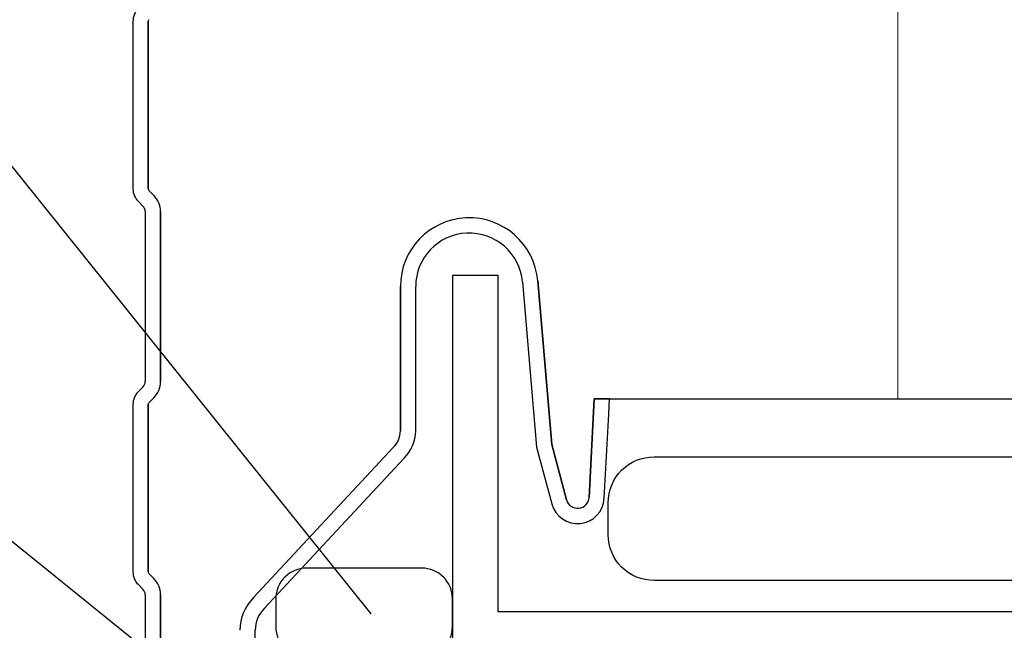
# Model space of a CAD drawing. Header units: millimetres. Extents: x -4835 to 23023, y -15404 to 3906.
# Tile 98 of 256: x 5078.19 to 5084.63, y -3699.26 to -3695.27. Entities that reach past the tile are written whole.
import ezdxf

# ---------------------------------------------------------------- set-up
doc = ezdxf.new("R2010")
doc.units = ezdxf.units.MM
doc.layers.get('0').update_dxf_attribs({"lineweight": 9})
for name, color, linetype, lineweight in [('a___ocieplenie', 214, 'BATTING', 5), ('a___przekrojowa___0.5', 7, 'Continuous', 25), ('a___widokowa_0.25', 130, 'Continuous', 25)]:
    doc.layers.add(name, color=color, linetype=linetype, lineweight=lineweight)
doc.layers.add('detale', color=7, linetype='Continuous')
doc.layers.add('wypelnienia wielobokow', color=7, linetype='Continuous')
doc.styles.get("Standard").update_dxf_attribs({"font": 'arial.ttf'})
doc.linetypes.add('BATTING', pattern='A,0.0001,-0.1,[134,ltypeshp.shx,S=0.1,R=0,X=-0.1,Y=0],-0.2,[134,ltypeshp.shx,S=0.1,R=180,X=0.1,Y=0],-0.1', length=0.4001)
doc.dimstyles.new('GENERATED_STYLE__98', dxfattribs={"dimtxt": 0.18, "dimasz": 0.912, "dimexe": 0.18, "dimexo": 0.0625, "dimgap": 0.09, "dimtad": 0, "dimtih": 1, "dimtoh": 1, "dimdec": 4, "dimzin": 0, "dimdsep": 46, "dimtxsty": 'Standard', "dimcen": 0.09, "dimadec": 0, "dimazin": 0, "dimtfac": 1, "dimtdec": 4, "dimtmove": 0, "dimatfit": 3, "dimldrblk": 'ARROWHEAD_5', "dimfxl": 1, "dimtolj": 1, "dimtzin": 0, "dimarcsym": 0})

# ---------------------------------------------------------------- blocks, each defined once
blk = doc.blocks.new('ARROWHEAD_5')
at = {"linetype": 'Continuous'}
blk.add_line((0, 0), (-1, 0), dxfattribs=at)
blk.add_solid([(-1, 0.2679), (0, 0), (-1, -0.2679), (-1, 0.2679)], dxfattribs=at)

msp = doc.modelspace()

# ---------------------------------------------------------------- linework, layer by layer
at = {"layer": 'a___ocieplenie', "ltscale": 12}
msp.add_line((5083.9337, -3668.6731), (5083.9337, -3697.7473), dxfattribs=at)
at = {"layer": 'a___przekrojowa___0.5'}
for p, q in [((5078.9284, -3695.2764), (5078.9284, -3696.3749)), ((5079.0284, -3696.3749), (5079.0284, -3695.2764)), ((5079.0284, -3695.2764), (5079.0284, -3696.3749)), ((5079.0645, -3696.4164), (5079.0322, -3696.3841)), ((5079.0322, -3696.3841), (5079.0645, -3696.4164)), ((5078.9615, -3696.4548), (5078.9938, -3696.4871)), ((5079.0084, -3696.5224), (5079.0084, -3697.6354)), ((5079.1084, -3697.6354), (5079.1084, -3696.5224)), ((5079.1084, -3696.5224), (5079.1084, -3697.6354)), ((5081.3184, -3696.9407), (5081.0184, -3696.9407)), ((5081.0184, -3696.9407), (5081.0184, -3699.4407)), ((5081.3184, -3699.1407), (5081.3184, -3696.9407)), ((5081.4771, -3696.9823), (5081.5696, -3698.0643)), ((5081.6685, -3698.0469), (5081.5769, -3696.9761)), ((5081.5769, -3696.9761), (5081.6685, -3698.0469)), ((5080.6784, -3697.0132), (5080.6784, -3697.9571)), ((5080.6784, -3697.9571), (5080.6784, -3697.0132)), ((5080.7784, -3697.9571), (5080.7784, -3697.0132)), ((5078.9938, -3697.6708), (5078.9615, -3697.703)), ((5078.9284, -3697.7829), (5078.9284, -3698.3322)), ((5079.0284, -3698.3322), (5079.0284, -3697.7829)), ((5079.0284, -3697.7829), (5079.0284, -3698.3322)), ((5079.0322, -3697.7737), (5079.0645, -3697.7415)), ((5079.0645, -3697.7415), (5079.0322, -3697.7737)), ((5081.9472, -3697.7473), (5081.9127, -3698.3933)), ((5081.9127, -3698.3933), (5081.9472, -3697.7473)), ((5082.0473, -3697.7473), (5081.9472, -3697.7473)), ((5081.9472, -3697.7473), (5082.0473, -3697.7473)), ((5082.042, -3697.8473), (5082.0473, -3697.7473)), ((5082.0126, -3698.3986), (5082.042, -3697.8473)), ((5080.6309, -3698.0666), (5079.7179, -3699.0485)), ((5079.7179, -3699.0485), (5080.6309, -3698.0666)), ((5081.5696, -3698.0643), (5081.6688, -3698.4346)), ((5081.7654, -3698.4087), (5081.6685, -3698.0469)), ((5081.6685, -3698.0469), (5081.7654, -3698.4087)), ((5079.7895, -3699.1184), (5080.7021, -3698.137)), ((5078.9284, -3698.3322), (5078.9284, -3698.8814)), ((5079.0284, -3698.8814), (5079.0284, -3698.3322)), ((5079.0284, -3698.3322), (5079.0284, -3698.8814)), ((5079.0645, -3698.9229), (5079.0322, -3698.8906)), ((5079.0322, -3698.8906), (5079.0645, -3698.9229)), ((5078.9615, -3698.9613), (5078.9938, -3698.9936)), ((5079.0084, -3699.0289), (5079.0084, -3700.1274)), ((5079.1084, -3700.1274), (5079.1084, -3699.0289)), ((5079.1084, -3699.0289), (5079.1084, -3700.1274)), ((5093.8776, -3699.1407), (5081.3184, -3699.1407)), ((5079.7284, -3701.5632), (5079.7284, -3699.2622))]:
    msp.add_line(p, q, dxfattribs=at)
at = {"layer": 'a___przekrojowa___0.5', "flags": 128}
msp.add_lwpolyline([(5079.8633, -3699.0553), (5079.8633, -3699.24, 0.414214), (5080.0633, -3699.44), (5080.8184, -3699.44, 0.414214), (5081.0184, -3699.24), (5081.0184, -3699.0553, 0.414214), (5080.8184, -3698.8553), (5080.0633, -3698.8553, 0.414214)], format="xyb", close=True, dxfattribs=at)
at = {"layer": 'a___przekrojowa___0.5'}
for centre, radius, start, end in [((5079.0414, -3695.2764), 0.113, 134.99999, 179.99999), ((5079.0414, -3695.2764), 0.013, 135, 180), ((5079.0414, -3695.2764), 0.013, 135, 180), ((5079.0414, -3696.3749), 0.113, 179.99997, 224.99997), ((5079.0414, -3696.3749), 0.013, 180, 225), ((5079.0414, -3696.3749), 0.013, 180, 225), ((5078.9584, -3696.5224), 0.15, 0, 45), ((5078.9584, -3696.5224), 0.15, 0, 45), ((5078.9584, -3696.5224), 0.05, 0.00008, 45.00008), ((5081.1284, -3697.0132), 0.45, 4.73021, 179.99991), ((5081.1284, -3697.0132), 0.45, 4.73021, 179.99991), ((5081.1284, -3697.0132), 0.35, 5.06189, 180.00321), ((5078.9584, -3697.6354), 0.05, 314.99992, 359.99992), ((5078.9584, -3697.6354), 0.15, 315, 0), ((5078.9584, -3697.6354), 0.15, 315, 0), ((5079.0414, -3697.7829), 0.113, 135.00003, 180.00003), ((5079.0414, -3697.7829), 0.013, 135, 180), ((5079.0414, -3697.7829), 0.013, 135, 180), ((5080.5284, -3697.9571), 0.15, 313.10807, 359.99991), ((5080.5284, -3697.9571), 0.15, 313.10807, 359.99991), ((5080.5284, -3697.9571), 0.25, 314.0037, 359.9994), ((5081.8378, -3698.3893), 0.175, 195, 356.94649), ((5081.8378, -3698.3893), 0.075, 195, 356.94649), ((5081.8378, -3698.3893), 0.075, 195, 356.94649), ((5079.0414, -3698.8814), 0.113, 179.99997, 224.99997), ((5079.0414, -3698.8814), 0.013, 180, 225), ((5079.0414, -3698.8814), 0.013, 180, 225), ((5078.9584, -3699.0289), 0.15, 0, 45), ((5078.9584, -3699.0289), 0.15, 0, 45), ((5078.9584, -3699.0289), 0.05, 0.00008, 45.00008), ((5079.9284, -3699.2622), 0.3, 134.56844, 180.00004), ((5079.9284, -3699.2622), 0.3, 134.56844, 180.00004), ((5079.9284, -3699.2622), 0.2, 134.00374, 180.00004)]:
    msp.add_arc(centre, radius, start, end, dxfattribs=at)
at = {"layer": 'a___widokowa_0.25'}
msp.add_line((5082.0473, -3697.7473), (5087.0599, -3697.7473), dxfattribs=at)
at = {"layer": 'wypelnienia wielobokow', "flags": 128}
msp.add_lwpolyline([(5087.0808, -3698.4273), (5087.0808, -3698.6166, -0.414214), (5086.7608, -3698.9366), (5082.3384, -3698.9366, -0.414214), (5082.0384, -3698.6366), (5082.0384, -3698.4273, -0.414214), (5082.3384, -3698.1273), (5086.7808, -3698.1273, -0.414214)], format="xyb", close=True, dxfattribs=at)

# ---------------------------------------------------------------- leaders
at = {"layer": 'detale'}
msp.add_leader([(5080.4868, -3699.1547), (5070.9945, -3687.3267), (5060.6492, -3687.3267)], dimstyle='GENERATED_STYLE__98', dxfattribs=at)
at = {"layer": 'detale', "annotation_type": 0, "has_hookline": 1, "hookline_direction": 1}
for points, text_width in [([(5081.0223, -3701.0099), (5070.0418, -3692.1524), (5068.5324, -3691.9051)], 29.5145), ([(5079.3763, -3704.2145), (5068.6956, -3696.0839), (5065.0734, -3696.043)], 24.7413)]:
    msp.add_leader(points, dimstyle='GENERATED_STYLE__98', dxfattribs=dict(at, text_width=text_width))

doc.saveas('drawing.dxf')
